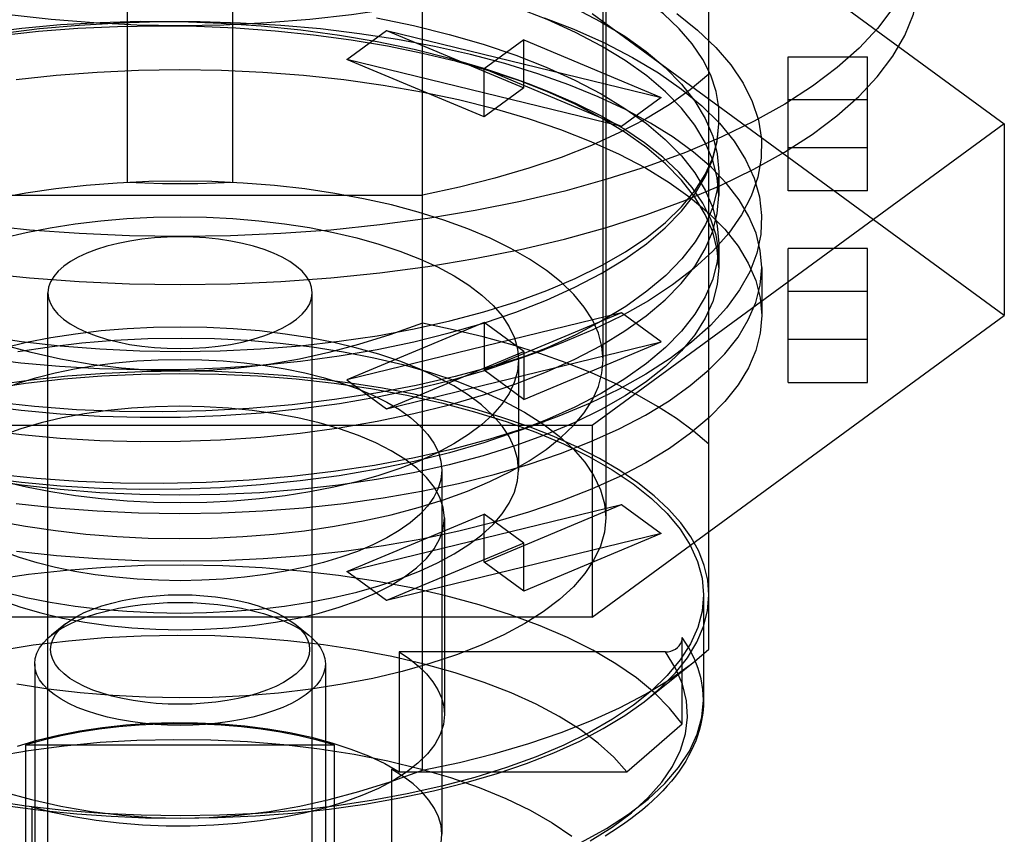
# Model space of a CAD drawing. Header units: inches. Extents: x 0 to 198, y 0 to 128.
# Tile 47 of 102: x 45.618 to 46.351, y 89.631 to 90.237. Entities that reach past the tile are written whole.
import ezdxf

# ---------------------------------------------------------------- set-up
doc = ezdxf.new("R2010")
doc.units = ezdxf.units.IN
doc.header["$LTSCALE"] = 10.872093
doc.header["$MEASUREMENT"] = 0
doc.linetypes.add('HIDDEN', pattern=[0.2, 0.1, -0.1])
doc.layers.get('0').update_dxf_attribs({"linetype": 'CONTINUOUS'})
doc.layers.add('DEFAULT_2', color=8, linetype='HIDDEN')

msp = doc.modelspace()

# ---------------------------------------------------------------- linework, layer by layer
at = {"color": 7, "linetype": 'Continuous'}
for points in [[(46.14034, 90.34909), (46.12739, 90.33655), (46.11229, 90.32449), (46.0951, 90.31293), (46.07586, 90.30191), (46.05471, 90.29152), (46.03178, 90.28184), (46.00721, 90.2729), (45.98116, 90.26478), (45.95375, 90.2575), (45.92516, 90.25112), (45.89552, 90.24565), (45.86499, 90.24114), (45.83375, 90.23759), (45.80196, 90.23505), (45.7698, 90.23351), (45.73746, 90.233), (45.70512, 90.2335), (45.67296, 90.23503), (45.64116, 90.23756), (45.60991, 90.24109)], [(46.28845, 90.30897), (46.28716, 90.29308), (46.28331, 90.27726), (46.27692, 90.26158), (46.26801, 90.24613), (46.25662, 90.23097), (46.24282, 90.21617), (46.22665, 90.20181), (46.20821, 90.18794), (46.18757, 90.17464), (46.16482, 90.16197), (46.14009, 90.14998)], [(46.11315, 90.10292), (46.13976, 90.11415), (46.16451, 90.12612), (46.18727, 90.13879), (46.20794, 90.15208), (46.22639, 90.16591), (46.24257, 90.18025), (46.25643, 90.19507), (46.26789, 90.21027), (46.27685, 90.22577), (46.28329, 90.2415), (46.28715, 90.25732), (46.28845, 90.27329)], [(46.14009, 90.14998), (46.11348, 90.13873), (46.08511, 90.12828), (46.05512, 90.11867), (46.02365, 90.10995), (45.99085, 90.10215), (45.95686, 90.09532), (45.92185, 90.08948), (45.88597, 90.08467), (45.84941, 90.08091), (45.81232, 90.0782), (45.77488, 90.07658), (45.73727, 90.07604), (45.69965, 90.07658), (45.66221, 90.0782), (45.62513, 90.08091), (45.58856, 90.08467), (45.55269, 90.08948), (45.51768, 90.09532), (45.48369, 90.10215), (45.45088, 90.10995), (45.41941, 90.11867), (45.38942, 90.12828), (45.36106, 90.13873)], [(45.33444, 90.1143), (45.36108, 90.10305), (45.38945, 90.09259), (45.41943, 90.08298), (45.45087, 90.07427), (45.48364, 90.06648), (45.51759, 90.05966), (45.55258, 90.05382), (45.58848, 90.049), (45.62508, 90.04523), (45.66219, 90.04253), (45.69965, 90.0409), (45.73727, 90.04036), (45.77489, 90.0409), (45.81231, 90.04252), (45.84938, 90.04522), (45.88593, 90.04899), (45.92178, 90.05379), (45.95674, 90.05962), (45.99067, 90.06643), (46.02341, 90.07421), (46.05484, 90.0829), (46.08479, 90.09249), (46.11315, 90.10292)]]:
    msp.add_lwpolyline(points, dxfattribs=at)
at = {"layer": 'DEFAULT_2', "color": 8, "linetype": 'HIDDEN'}
for p, q in [((45.91768, 89.67873), (45.91768, 90.43968)), ((46.0542, 90.40531), (46.0542, 89.86652)), ((46.04413, 90.38462), (46.35099, 90.16)), ((46.05223, 89.98427), (46.05223, 90.39104)), ((46.13097, 89.76887), (46.13097, 90.34954)), ((45.6979, 90.27819), (45.6979, 90.11625)), ((45.77664, 90.11625), (45.77664, 90.2782)), ((46.35099, 90.01728), (46.04413, 90.2419)), ((45.86136, 90.20794), (45.89089, 90.22956)), ((45.89089, 90.22956), (45.99317, 90.18676)), ((45.89089, 90.22956), (46.09546, 90.17964)), ((45.99317, 90.22244), (45.96364, 90.20083)), ((45.99317, 90.18676), (45.99317, 90.22244)), ((45.99317, 90.22244), (46.09546, 90.17964)), ((46.19002, 90.11009), (46.19002, 90.20992)), ((46.19002, 90.20992), (46.24908, 90.20992)), ((46.24908, 90.11009), (46.24908, 90.20992)), ((45.96364, 90.16515), (45.86136, 90.20794)), ((46.06593, 90.15803), (45.86136, 90.20794)), ((45.96364, 90.16515), (45.96364, 90.20083)), ((46.06593, 90.15803), (45.96364, 90.20083)), ((45.99317, 90.18676), (45.96364, 90.16515)), ((45.99669, 90.18969), (45.98781, 90.19294)), ((46.09546, 90.17964), (46.06593, 90.15803)), ((46.24908, 90.17785), (46.19002, 90.17785)), ((46.35099, 90.16), (46.04413, 89.93538)), ((46.35099, 90.16), (46.35099, 90.01728)), ((46.24908, 90.14216), (46.19002, 90.14216)), ((46.13837, 90.12432), (46.13837, 90.10648)), ((45.55685, 90.10691), (45.91768, 90.10691)), ((46.24908, 90.11009), (46.19002, 90.11009)), ((46.13837, 90.0708), (46.13837, 90.05296)), ((46.19002, 89.96736), (46.19002, 90.06719)), ((46.24908, 90.06719), (46.19002, 90.06719)), ((46.24908, 89.96736), (46.24908, 90.06719)), ((46.17034, 90.05296), (46.17034, 90.01728)), ((45.63884, 89.52755), (45.63884, 90.03423)), ((45.83569, 89.52755), (45.83569, 90.03423)), ((46.24908, 90.03512), (46.19002, 90.03512)), ((46.06593, 90.01925), (45.86136, 89.96934)), ((46.06593, 90.01925), (45.96364, 89.97646)), ((46.09546, 89.99764), (46.06593, 90.01925)), ((45.96364, 90.01214), (45.86136, 89.96934)), ((45.96364, 90.01214), (45.96364, 89.97646)), ((45.99317, 89.99052), (45.96364, 90.01214)), ((46.04413, 89.79266), (46.35099, 90.01728)), ((45.89089, 89.94772), (46.09546, 89.99764)), ((45.99317, 89.95484), (46.09546, 89.99764)), ((46.24908, 89.99944), (46.19002, 89.99944)), ((45.89089, 89.94772), (45.99317, 89.99052)), ((45.98803, 89.98442), (46.00891, 89.99204)), ((45.99317, 89.99052), (45.99317, 89.95484)), ((45.98924, 89.98427), (45.98924, 89.90221)), ((45.99317, 89.95484), (45.96364, 89.97646)), ((45.86136, 89.96934), (45.89089, 89.94772)), ((46.19002, 89.96736), (46.24908, 89.96736)), ((45.98784, 89.93083), (46.0087, 89.93845)), ((46.04413, 89.93538), (45.43041, 89.93538)), ((46.04413, 89.93538), (46.04413, 89.79266)), ((45.93215, 89.90221), (45.93215, 89.63103)), ((45.86136, 89.82661), (46.06593, 89.87653)), ((45.96364, 89.83373), (46.06593, 89.87653)), ((46.06593, 89.87653), (46.09546, 89.85491)), ((45.86136, 89.82661), (45.96364, 89.86941)), ((45.93412, 89.86652), (45.93412, 89.72023)), ((45.96364, 89.83373), (45.96364, 89.86941)), ((45.99317, 89.8478), (45.96364, 89.86941)), ((46.09546, 89.85491), (45.89089, 89.805)), ((46.09546, 89.85491), (45.99317, 89.81212)), ((45.99317, 89.8478), (45.89089, 89.805)), ((45.99317, 89.81212), (45.99317, 89.8478)), ((45.99317, 89.81212), (45.96364, 89.83373)), ((45.89089, 89.805), (45.86136, 89.82661)), ((46.12703, 89.80943), (46.12703, 89.73094)), ((46.04413, 89.79266), (45.43041, 89.79266)), ((45.65194, 89.78761), (45.64149, 89.77923)), ((45.82259, 89.78761), (45.83304, 89.77923)), ((46.11112, 89.7133), (46.11112, 89.77752)), ((46.12037, 89.75977), (46.13097, 89.76887)), ((45.90036, 89.76682), (45.90036, 89.67762)), ((46.09879, 89.76682), (45.90036, 89.76682)), ((45.629, 89.7579), (45.629, 89.41179)), ((45.84553, 89.7579), (45.84553, 89.41179)), ((46.08554, 89.73185), (46.12037, 89.75977)), ((46.09021, 89.69516), (46.11112, 89.7133)), ((45.62247, 89.56556), (45.62247, 89.69758)), ((45.62247, 89.69758), (45.85207, 89.69758)), ((45.85207, 89.69758), (45.85207, 89.56556)), ((46.06987, 89.67762), (46.09021, 89.69516)), ((45.89475, 89.67954), (45.89475, 89.45049)), ((45.90036, 89.67762), (46.06987, 89.67762)), ((45.62703, 89.49046), (45.62703, 89.65131))]:
    msp.add_line(p, q, dxfattribs=at)
for points in [[(46.13837, 90.16), (46.13843, 90.17212), (46.13648, 90.18414), (46.1325, 90.19608), (46.12655, 90.20787), (46.11866, 90.21944), (46.10886, 90.23076), (46.09712, 90.24182), (46.08357, 90.25253), (46.06834, 90.26277), (46.05143, 90.27255), (46.03285, 90.28185), (46.01268, 90.29062), (45.99642, 90.29686)], [(46.13837, 90.10648), (46.13726, 90.11972), (46.13392, 90.13292), (46.12836, 90.14603), (46.12059, 90.15894), (46.11067, 90.17156), (46.09868, 90.18383), (46.08468, 90.19566), (46.06877, 90.207), (46.05106, 90.21779), (46.03161, 90.228), (46.01049, 90.23758), (45.98756, 90.24658)], [(46.03113, 90.24607), (46.05061, 90.23589), (46.06835, 90.22512), (46.08436, 90.21375), (46.09846, 90.20186), (46.11054, 90.18955), (46.12052, 90.17688), (46.12833, 90.16393), (46.13391, 90.15079), (46.13726, 90.13757), (46.13837, 90.12432)], [(45.88362, 90.23883), (45.91111, 90.23313), (45.93764, 90.22657), (45.96304, 90.2192), (45.98717, 90.21104), (46.00991, 90.20215), (46.03112, 90.19256), (46.0507, 90.18231), (46.06853, 90.17148), (46.08448, 90.16014), (46.0985, 90.14831), (46.11053, 90.13604), (46.12048, 90.12341), (46.12828, 90.11049), (46.13388, 90.09736), (46.13725, 90.08411), (46.13837, 90.0708)], [(46.00841, 90.23898), (46.03051, 90.23039), (46.05322, 90.22026), (46.07422, 90.20942), (46.0934, 90.19793), (46.11065, 90.18587), (46.12586, 90.17331), (46.13893, 90.16034), (46.14978, 90.14704), (46.15835, 90.13346), (46.16463, 90.11963), (46.1686, 90.10565), (46.17025, 90.09162), (46.1696, 90.07761), (46.16665, 90.06367), (46.16139, 90.04986), (46.15385, 90.03626), (46.14407, 90.02293), (46.13213, 90.00993), (46.11811, 89.99732), (46.10207, 89.98517), (46.08407, 89.97355), (46.06419, 89.96252), (46.04253, 89.95212), (46.0192, 89.94241), (46.0087, 89.93845)], [(46.10719, 90.24199), (46.12265, 90.22967), (46.13606, 90.21691), (46.14737, 90.20376), (46.15649, 90.19026), (46.16335, 90.17651), (46.16787, 90.1626), (46.17007, 90.14855), (46.16994, 90.13437), (46.16745, 90.12018), (46.16257, 90.10606), (46.15533, 90.09212), (46.14574, 90.07847), (46.13389, 90.06519), (46.11992, 90.05235), (46.10391, 90.04002), (46.08595, 90.02823), (46.06611, 90.01704), (46.04447, 90.0065), (46.02112, 89.99666), (46.00892, 89.99204)], [(45.98781, 90.19297), (45.96342, 90.20124), (45.93802, 90.20863), (45.91146, 90.21521), (45.88398, 90.22092), (45.85584, 90.22572), (45.82705, 90.22963), (45.7976, 90.23264), (45.76772, 90.23472), (45.7376, 90.23585), (45.70749, 90.23602), (45.6777, 90.23524), (45.64831, 90.23354), (45.61944, 90.23091), (45.59119, 90.22739), (45.56361, 90.22296), (45.53698, 90.21766), (45.51154, 90.21156), (45.48737, 90.20466), (45.46368, 90.19669)], [(45.99671, 90.1897), (45.99027, 90.19201), (45.96725, 90.19953), (45.94308, 90.20633), (45.91785, 90.2124), (45.89169, 90.21772), (45.86463, 90.22227), (45.83662, 90.22604), (45.80795, 90.229), (45.77888, 90.2311), (45.74953, 90.23234), (45.72009, 90.23272), (45.69061, 90.23223), (45.66108, 90.23086), (45.63183, 90.22864), (45.60316, 90.22558), (45.57505, 90.2217), (45.54758, 90.21699), (45.52073, 90.21146)], [(46.17034, 90.05296), (46.16927, 90.06577), (46.16611, 90.07846), (46.16085, 90.09105), (46.15353, 90.10345), (46.14418, 90.1156), (46.13286, 90.12744), (46.11962, 90.13891), (46.10451, 90.14996), (46.08757, 90.16057), (46.06891, 90.17066), (46.04862, 90.18017), (46.02682, 90.18906), (46.00361, 90.19728), (45.97912, 90.20478), (45.95346, 90.21155), (45.92676, 90.21753), (45.89915, 90.22271), (45.87076, 90.22707), (45.84172, 90.23058), (45.81218, 90.23323), (45.78227, 90.23499), (45.75216, 90.23588), (45.72204, 90.23587), (45.692, 90.23498), (45.66213, 90.23321), (45.63261, 90.23056), (45.60357, 90.22704)], [(45.6151, 90.19287), (45.64505, 90.1961), (45.67548, 90.19843), (45.70623, 90.19983), (45.73713, 90.2003), (45.76803, 90.19984), (45.79877, 90.19845), (45.82919, 90.19613), (45.85914, 90.19291), (45.88845, 90.18879), (45.91699, 90.1838), (45.94461, 90.17796), (45.97117, 90.17131), (45.99654, 90.16388), (46.02059, 90.1557), (46.04321, 90.14681), (46.06428, 90.13727), (46.08369, 90.12711), (46.10134, 90.11639), (46.11711, 90.10519), (46.13097, 90.09352), (46.14286, 90.08143), (46.15269, 90.06899), (46.16038, 90.05629), (46.16591, 90.04339), (46.16922, 90.0304), (46.17034, 90.01728)], [(46.13097, 90.19705), (46.11711, 90.18538), (46.10141, 90.17422), (46.08382, 90.16354), (46.06449, 90.1534), (46.04349, 90.14388), (46.02095, 90.135), (45.99697, 90.12683), (45.97168, 90.1194), (45.94527, 90.11276), (45.91768, 90.10691)], [(46.13837, 90.05296), (46.13725, 90.06622), (46.13391, 90.07944), (46.12834, 90.09254), (46.12057, 90.10544), (46.11067, 90.11804), (46.09869, 90.1303), (46.08471, 90.14212), (46.06879, 90.15347), (46.05101, 90.1643), (46.03146, 90.17455), (46.01027, 90.18415), (45.98781, 90.19297)], [(46.13837, 90.05296), (46.13845, 90.065), (46.1365, 90.077), (46.1325, 90.089), (46.1265, 90.10089), (46.11854, 90.11254), (46.10862, 90.12395), (46.09669, 90.13512), (46.08296, 90.14592), (46.06757, 90.1562), (46.05056, 90.16596), (46.03202, 90.17519), (46.01194, 90.18387), (45.99671, 90.1897)], [(45.5903, 89.9857), (45.61855, 89.98215), (45.64753, 89.97949), (45.67717, 89.97774), (45.70719, 89.97695), (45.73728, 89.97711), (45.76734, 89.97823), (45.7973, 89.9803), (45.82688, 89.98331), (45.85581, 89.98724), (45.88401, 89.99205), (45.91133, 89.99773), (45.93771, 90.00425), (45.96312, 90.01163), (45.9873, 90.01981), (46.01007, 90.02873), (46.03128, 90.03833), (46.05076, 90.04852), (46.0685, 90.0593), (46.08444, 90.07064), (46.09849, 90.08249), (46.1106, 90.09484), (46.12058, 90.10754), (46.12836, 90.12047), (46.13392, 90.13356), (46.13726, 90.14677), (46.13837, 90.16)], [(45.59077, 90.0022), (45.61909, 89.99802), (45.64806, 89.99474), (45.67753, 89.99238), (45.70731, 89.99096), (45.73725, 89.99049), (45.76721, 89.99096), (45.79708, 89.99239), (45.82664, 89.99475), (45.85567, 89.99805), (45.88404, 90.00225), (45.91156, 90.00733), (45.93809, 90.01327), (45.96348, 90.02003), (45.9876, 90.02756), (46.01031, 90.03583), (46.0315, 90.0448), (46.05104, 90.05442), (46.06883, 90.06461), (46.08472, 90.07532), (46.09868, 90.08648), (46.11064, 90.09807), (46.12053, 90.11002), (46.12829, 90.12225), (46.13388, 90.1347), (46.13723, 90.14728), (46.13837, 90.16)], [(46.13837, 90.12432), (46.13726, 90.11109), (46.13394, 90.09793), (46.12842, 90.0849), (46.12071, 90.07205), (46.11083, 90.05942), (46.09885, 90.04714), (46.08492, 90.03533), (46.06908, 90.024), (46.05139, 90.0132), (46.03192, 90.00296), (46.01068, 89.9933), (45.98803, 89.98439)], [(46.05223, 89.98427), (46.05134, 89.99426), (46.0487, 90.00413), (46.04431, 90.01392), (46.03821, 90.02354), (46.03041, 90.03294), (46.02099, 90.04207), (46.01001, 90.05084), (45.99751, 90.05925), (45.98352, 90.06726), (45.96814, 90.07481), (45.95146, 90.08186), (45.9336, 90.08836), (45.91465, 90.09426), (45.89472, 90.09955), (45.87392, 90.1042), (45.85237, 90.10817), (45.83017, 90.11146), (45.80745, 90.11404), (45.78432, 90.11589), (45.76094, 90.11701), (45.73741, 90.11738), (45.71389, 90.11701), (45.6905, 90.1159), (45.66737, 90.11406), (45.64464, 90.11149), (45.62243, 90.10822), (45.60086, 90.10425)], [(45.77664, 90.11625), (45.76354, 90.11567), (45.75042, 90.11532), (45.73727, 90.11521), (45.72411, 90.11532), (45.71099, 90.11567), (45.6979, 90.11625)], [(45.59087, 89.9321), (45.61914, 89.92856), (45.64808, 89.92592), (45.67761, 89.9242), (45.70748, 89.92342), (45.73744, 89.92359), (45.76739, 89.92471), (45.79726, 89.92677), (45.82678, 89.92978), (45.85571, 89.9337), (45.88397, 89.93852), (45.91143, 89.94423), (45.93792, 89.95079), (45.96325, 89.95815), (45.98733, 89.9663), (46.01009, 89.97521), (46.0313, 89.98482), (46.0508, 89.99502), (46.06853, 90.0058), (46.08439, 90.01708), (46.09838, 90.02886), (46.11046, 90.04116), (46.12046, 90.05385), (46.12829, 90.0668), (46.13389, 90.07995), (46.13725, 90.0932), (46.13837, 90.10648)], [(45.4853, 89.98427), (45.48612, 89.99286), (45.48848, 90.00114), (45.49237, 90.00931), (45.49775, 90.01733), (45.5046, 90.02515), (45.51288, 90.03271), (45.52253, 90.03998), (45.53351, 90.04692), (45.54576, 90.05347), (45.55918, 90.05961), (45.57374, 90.06528), (45.58927, 90.07045), (45.60558, 90.07506), (45.62268, 90.07911), (45.6406, 90.08261), (45.65915, 90.08551), (45.67822, 90.08779), (45.69768, 90.08944), (45.71734, 90.09042), (45.73727, 90.09076)], [(45.73727, 90.09076), (45.75704, 90.09043), (45.7766, 90.08945), (45.79601, 90.08782), (45.81506, 90.08556), (45.83363, 90.08266), (45.85159, 90.07917), (45.86877, 90.07511), (45.88517, 90.07048), (45.90079, 90.06528), (45.91545, 90.05957), (45.92896, 90.05338), (45.94128, 90.04677), (45.95231, 90.03977), (45.96199, 90.03244), (45.97026, 90.02481), (45.97709, 90.01694), (45.98241, 90.00888), (45.98623, 90.00067), (45.9885, 89.99237), (45.98924, 89.98427)], [(45.83569, 90.03423), (45.83521, 90.03832), (45.8338, 90.04234), (45.83145, 90.04631), (45.82819, 90.05016), (45.82405, 90.05385), (45.81908, 90.05735), (45.81336, 90.06061), (45.80691, 90.06362), (45.79975, 90.06636), (45.79198, 90.06881), (45.78367, 90.07091), (45.77492, 90.07266), (45.76582, 90.07403), (45.75645, 90.07503), (45.74691, 90.07562), (45.73729, 90.07582), (45.72768, 90.07562), (45.71816, 90.07503), (45.70882, 90.07405), (45.69975, 90.07268), (45.69103, 90.07095), (45.68275, 90.06886), (45.67499, 90.06643), (45.66782, 90.0637), (45.66135, 90.0607), (45.6556, 90.05744), (45.6506, 90.05394), (45.64642, 90.05023), (45.64313, 90.04637), (45.64075, 90.04238), (45.63933, 90.03834), (45.63884, 90.03423)], [(46.13837, 90.0708), (46.13725, 90.0575), (46.13389, 90.04427), (46.12831, 90.03117), (46.12054, 90.01828), (46.11062, 90.00566), (46.0986, 89.99338), (46.08453, 89.98151), (46.06853, 89.97012), (46.05075, 89.95932), (46.03126, 89.94911), (46.01011, 89.93954), (45.98784, 89.9308)], [(46.13837, 90.05296), (46.13723, 90.04025), (46.13388, 90.02768), (46.1283, 90.01522), (46.12053, 90.00298), (46.11062, 89.99102), (46.09864, 89.9794), (46.08464, 89.96821), (46.06869, 89.95748), (46.05083, 89.94726), (46.03121, 89.93762), (46.00994, 89.92865), (45.98716, 89.92036), (45.96297, 89.91283), (45.93754, 89.90609), (45.911, 89.90018), (45.8835, 89.89512), (45.85519, 89.89094), (45.82623, 89.88767), (45.79675, 89.88532), (45.76696, 89.88391), (45.73708, 89.88345), (45.70722, 89.88392), (45.67749, 89.88534), (45.64806, 89.88769), (45.61912, 89.89097), (45.59081, 89.89515)], [(45.6151, 89.87737), (45.64505, 89.87414), (45.67548, 89.87181), (45.70623, 89.87041), (45.73713, 89.86994), (45.76803, 89.8704), (45.79877, 89.87179), (45.82919, 89.87411), (45.85914, 89.87733), (45.88845, 89.88145), (45.91699, 89.88644), (45.94461, 89.89228), (45.97117, 89.89893), (45.99654, 89.90636), (46.02059, 89.91454), (46.04321, 89.92342), (46.06428, 89.93297), (46.08369, 89.94313), (46.10134, 89.95385), (46.11711, 89.96505), (46.13097, 89.97672), (46.14286, 89.98881), (46.15269, 90.00124), (46.16038, 90.01395), (46.16591, 90.02685), (46.16922, 90.03984), (46.17034, 90.05296)], [(45.63884, 90.03423), (45.63932, 90.03013), (45.64073, 90.02611), (45.64309, 90.02215), (45.64634, 90.0183), (45.65049, 90.01461), (45.65545, 90.0111), (45.66117, 90.00784), (45.66762, 90.00483), (45.67479, 90.00209), (45.68256, 89.99965), (45.69086, 89.99755), (45.69961, 89.9958), (45.70872, 89.99442), (45.71808, 89.99343), (45.72762, 89.99283), (45.73724, 89.99263), (45.74685, 89.99283), (45.75637, 89.99342), (45.76571, 89.99441), (45.77478, 89.99577), (45.7835, 89.99751), (45.79178, 89.99959), (45.79955, 90.00202), (45.80671, 90.00475), (45.81318, 90.00775), (45.81894, 90.01101), (45.82394, 90.01452), (45.82812, 90.01822), (45.8314, 90.02209), (45.83378, 90.02607), (45.83521, 90.03011), (45.83569, 90.03423)], [(45.73727, 89.97582), (45.7157, 89.97633), (45.69366, 89.978), (45.67094, 89.98088), (45.64817, 89.98484), (45.62632, 89.98968), (45.60423, 89.99564), (45.58097, 90.00294), (45.55685, 90.0115)], [(46.17034, 90.01728), (46.16923, 90.00419), (46.16593, 89.99123), (46.16043, 89.97836), (46.15278, 89.96569), (46.14299, 89.95328), (46.13116, 89.94121), (46.11735, 89.92955), (46.10162, 89.91835), (46.08399, 89.90762), (46.06459, 89.89744), (46.04351, 89.88787), (46.02087, 89.87896), (45.99681, 89.87077), (45.97143, 89.86332), (45.94488, 89.85666), (45.91727, 89.85081), (45.88874, 89.84582), (45.85943, 89.84169), (45.82948, 89.83845), (45.79905, 89.83613), (45.76831, 89.83473), (45.7374, 89.83426), (45.7065, 89.83472), (45.67576, 89.83611), (45.64534, 89.83843), (45.61539, 89.84165)], [(45.91768, 90.0115), (45.89344, 90.0029), (45.87009, 89.99558), (45.84797, 89.98962), (45.82611, 89.98479), (45.80336, 89.98085), (45.78067, 89.97798), (45.75872, 89.97632), (45.73727, 89.97582)], [(46.04349, 89.97453), (46.02481, 89.98197), (46.00512, 89.98893), (45.98449, 89.99539), (45.96299, 90.00131), (45.94069, 90.00669), (45.91768, 90.0115)], [(45.73727, 90.00869), (45.71749, 90.00836), (45.69793, 90.00739), (45.67853, 90.00576), (45.65947, 90.00349), (45.6409, 90.00059), (45.62294, 89.9971), (45.60576, 89.99304), (45.58936, 89.98842), (45.57374, 89.98321), (45.55909, 89.9775), (45.54557, 89.97131), (45.53325, 89.9647), (45.52223, 89.9577), (45.51255, 89.95037), (45.50427, 89.94274), (45.49745, 89.93487), (45.49212, 89.92681), (45.4883, 89.9186), (45.48603, 89.9103), (45.4853, 89.90221)], [(45.98924, 89.90221), (45.98841, 89.91079), (45.98605, 89.91907), (45.98217, 89.92725), (45.97678, 89.93527), (45.96993, 89.94308), (45.96166, 89.95065), (45.952, 89.95792), (45.94102, 89.96485), (45.92878, 89.9714), (45.91535, 89.97754), (45.90079, 89.98321), (45.88527, 89.98839), (45.86896, 89.99299), (45.85185, 89.99705), (45.83394, 90.00054), (45.81539, 90.00345), (45.79631, 90.00573), (45.77685, 90.00737), (45.75719, 90.00836), (45.73727, 90.00869)], [(45.61656, 89.99037), (45.63998, 89.994), (45.66398, 89.99683), (45.68841, 89.99886), (45.71312, 90.00007), (45.73795, 90.00046), (45.76277, 90.00003), (45.78742, 89.99878), (45.81176, 89.99671), (45.83563, 89.99385), (45.85889, 89.99021), (45.88141, 89.98581), (45.90306, 89.98068), (45.9237, 89.97484), (45.94321, 89.96833), (45.96147, 89.96119), (45.97836, 89.95346), (45.99374, 89.94521), (46.00745, 89.93654), (46.01952, 89.92744), (46.02993, 89.91792), (46.03858, 89.90805), (46.04537, 89.89791), (46.05026, 89.88757), (46.0532, 89.87712), (46.0542, 89.86652)], [(46.00892, 89.99204), (45.99624, 89.98758), (45.96989, 89.97927), (45.94207, 89.97174), (45.91304, 89.96508), (45.88301, 89.95936), (45.85214, 89.95461), (45.82064, 89.95085), (45.78869, 89.9481), (45.7565, 89.94635), (45.72424, 89.9456), (45.6921, 89.94587), (45.66023, 89.94716), (45.62881, 89.94945), (45.598, 89.95272), (45.56795, 89.95694), (45.53883, 89.96207), (45.5108, 89.9681), (45.48402, 89.975), (45.45864, 89.98273), (45.44309, 89.98812)], [(45.98803, 89.98439), (45.96358, 89.9761), (45.9381, 89.96868), (45.91166, 89.96212), (45.8843, 89.95643), (45.85606, 89.9516), (45.8271, 89.94766), (45.79752, 89.94464), (45.76756, 89.94256), (45.73751, 89.94143), (45.70746, 89.94126), (45.67749, 89.94205), (45.6479, 89.94378), (45.619, 89.94642), (45.59084, 89.94995), (45.56355, 89.95434), (45.53719, 89.95958), (45.51174, 89.96568), (45.4875, 89.97258), (45.46394, 89.98049)], [(45.73727, 89.87779), (45.71749, 89.87812), (45.69793, 89.87909), (45.67853, 89.88072), (45.65947, 89.88299), (45.6409, 89.88589), (45.62294, 89.88938), (45.60576, 89.89344), (45.58936, 89.89806), (45.57374, 89.90327), (45.55909, 89.90898), (45.54557, 89.91517), (45.53325, 89.92178), (45.52223, 89.92878), (45.51255, 89.93611), (45.50427, 89.94374), (45.49745, 89.95161), (45.49212, 89.95967), (45.4883, 89.96788), (45.48603, 89.97618), (45.4853, 89.98427)], [(45.54239, 89.90221), (45.54307, 89.90912), (45.54508, 89.91585), (45.54839, 89.92249), (45.55298, 89.92899), (45.55882, 89.93531), (45.56587, 89.9414), (45.57409, 89.94724), (45.58344, 89.95277), (45.59384, 89.95796), (45.60523, 89.96278), (45.6175, 89.96718), (45.63051, 89.97111), (45.64425, 89.97458), (45.6587, 89.97757), (45.67372, 89.98007), (45.68921, 89.98202), (45.70504, 89.98343), (45.72104, 89.98428), (45.73727, 89.98457)], [(45.60061, 89.86435), (45.62216, 89.86037), (45.64437, 89.85709), (45.66709, 89.85451), (45.69021, 89.85266), (45.7136, 89.85154), (45.73712, 89.85117), (45.76064, 89.85153), (45.78403, 89.85264), (45.80716, 89.85448), (45.82989, 89.85705), (45.85211, 89.86033), (45.87367, 89.8643), (45.89448, 89.86893), (45.91442, 89.87422), (45.93336, 89.88011), (45.95122, 89.88659), (45.96788, 89.89362), (45.98326, 89.90115), (45.99728, 89.90915), (46.00981, 89.91756), (46.02084, 89.92634), (46.0303, 89.93548), (46.03814, 89.94491), (46.04427, 89.95456), (46.04869, 89.96438), (46.05133, 89.97427), (46.05223, 89.98427)], [(45.73727, 89.98457), (45.75338, 89.98428), (45.7693, 89.98345), (45.78508, 89.98205), (45.80054, 89.98011), (45.81556, 89.97763), (45.83004, 89.97464), (45.84382, 89.97117), (45.85688, 89.96723), (45.86922, 89.96281), (45.88068, 89.95797), (45.89114, 89.95274), (45.90054, 89.94717), (45.9088, 89.94129), (45.91588, 89.93515), (45.92171, 89.92879), (45.92628, 89.92226), (45.92955, 89.9156), (45.93151, 89.90885), (45.93215, 89.9022)], [(45.98924, 89.98427), (45.98841, 89.97569), (45.98605, 89.96741), (45.98217, 89.95923), (45.97678, 89.95121), (45.96993, 89.9434), (45.96166, 89.93583), (45.952, 89.92856), (45.94102, 89.92163), (45.92878, 89.91508), (45.91535, 89.90894), (45.90079, 89.90326), (45.88527, 89.89809), (45.86896, 89.89349), (45.85185, 89.88943), (45.83394, 89.88594), (45.81539, 89.88303), (45.79631, 89.88075), (45.77685, 89.87911), (45.75719, 89.87812), (45.73727, 89.87779)], [(45.73727, 89.97582), (45.70907, 89.97539), (45.68117, 89.97412), (45.6535, 89.97201), (45.62626, 89.96907), (45.59959, 89.96531), (45.57364, 89.96077), (45.54852, 89.95545), (45.52436, 89.94939), (45.5013, 89.94262), (45.47943, 89.93517), (45.45888, 89.92709), (45.43974, 89.9184), (45.42212, 89.90916), (45.4061, 89.89941), (45.39176, 89.8892), (45.37918, 89.87859), (45.36843, 89.86762), (45.35954, 89.85635), (45.35259, 89.84484), (45.34758, 89.83314), (45.34458, 89.82135), (45.34357, 89.80943)], [(45.59476, 89.96275), (45.62223, 89.96682), (45.65036, 89.97001), (45.67898, 89.9723), (45.70793, 89.97369), (45.73706, 89.97415), (45.76618, 89.9737), (45.79514, 89.97233), (45.82377, 89.97005), (45.8519, 89.96687), (45.8794, 89.96281), (45.90609, 89.9579), (45.93184, 89.95216), (45.95649, 89.94563), (45.97994, 89.93833), (46.00203, 89.93032), (46.02265, 89.92163), (46.04168, 89.9123), (46.05901, 89.90241), (46.07453, 89.892), (46.08818, 89.88113), (46.09989, 89.86981), (46.1096, 89.85815), (46.11719, 89.8462), (46.12265, 89.83405), (46.12593, 89.82181), (46.12703, 89.80943)], [(46.01566, 89.92709), (45.99681, 89.93454), (45.97694, 89.94144), (45.95599, 89.94778), (45.93412, 89.95353), (45.9114, 89.95866), (45.88793, 89.96315), (45.86382, 89.96699), (45.83916, 89.97015), (45.81407, 89.97262), (45.78865, 89.9744), (45.76307, 89.97546), (45.73727, 89.97582)], [(46.13097, 89.92136), (46.11959, 89.93109), (46.10686, 89.94051), (46.09284, 89.9496), (46.07757, 89.95832), (46.0611, 89.96664), (46.04349, 89.97453)], [(45.93412, 89.86652), (45.93327, 89.87422), (45.93077, 89.8818), (45.9266, 89.88928), (45.92083, 89.89658), (45.91348, 89.9036), (45.90465, 89.91031), (45.89444, 89.91661), (45.88289, 89.9225), (45.86999, 89.92796), (45.85593, 89.9329), (45.84086, 89.93726), (45.82492, 89.94102), (45.80823, 89.94412), (45.79095, 89.94656), (45.77323, 89.94831), (45.75523, 89.94937), (45.73709, 89.94972), (45.71896, 89.94936), (45.701, 89.94829), (45.68335, 89.94654), (45.66616, 89.9441), (45.64956, 89.941), (45.63371, 89.93727), (45.61872, 89.93294), (45.60472, 89.92802)], [(46.0087, 89.93845), (45.99433, 89.93341), (45.968, 89.92519), (45.94041, 89.91779), (45.91177, 89.91129), (45.88214, 89.9057), (45.85159, 89.90103), (45.82037, 89.89731), (45.78867, 89.89457), (45.75672, 89.89282), (45.72474, 89.89207), (45.69291, 89.89233), (45.66143, 89.89358), (45.63041, 89.8958), (45.59998, 89.89896), (45.57028, 89.90304), (45.54143, 89.90803), (45.51361, 89.91391), (45.48699, 89.92066), (45.46164, 89.92824), (45.44287, 89.9347)], [(45.98784, 89.9308), (45.96334, 89.9225), (45.93797, 89.91512), (45.91147, 89.90856), (45.88397, 89.90284), (45.85564, 89.89801), (45.82663, 89.89408), (45.79709, 89.89108), (45.76724, 89.88902), (45.7373, 89.88791), (45.70738, 89.88774), (45.6776, 89.88852), (45.64814, 89.89024), (45.61916, 89.89288), (45.59082, 89.89643), (45.56329, 89.90086), (45.53672, 89.90616)], [(46.13097, 89.80943), (46.13012, 89.82034), (46.1276, 89.83115), (46.1234, 89.84189), (46.11755, 89.8525), (46.11007, 89.86292), (46.101, 89.87311), (46.09036, 89.88302), (46.07822, 89.89263), (46.06461, 89.90187), (46.04961, 89.91072), (46.0333, 89.91912), (46.01566, 89.92709)], [(45.4853, 89.90221), (45.48612, 89.89362), (45.48848, 89.88534), (45.49237, 89.87717), (45.49775, 89.86915), (45.5046, 89.86133), (45.51288, 89.85377), (45.52253, 89.8465), (45.53351, 89.83956), (45.54576, 89.83301), (45.55918, 89.82687), (45.57374, 89.8212), (45.58927, 89.81603), (45.60558, 89.81142), (45.62268, 89.80737), (45.6406, 89.80387), (45.65915, 89.80097), (45.67822, 89.79869), (45.69768, 89.79704), (45.71734, 89.79606), (45.73727, 89.79572)], [(45.73727, 89.81985), (45.72115, 89.82013), (45.70523, 89.82097), (45.68946, 89.82236), (45.674, 89.82431), (45.65897, 89.82679), (45.6445, 89.82978), (45.63072, 89.83324), (45.61765, 89.83718), (45.60532, 89.8416), (45.59385, 89.84644), (45.58339, 89.85167), (45.57399, 89.85724), (45.56573, 89.86312), (45.55866, 89.86926), (45.55282, 89.87562), (45.54825, 89.88215), (45.54498, 89.88881), (45.54302, 89.89556), (45.54239, 89.90221)], [(45.73727, 89.79572), (45.75704, 89.79605), (45.7766, 89.79703), (45.79601, 89.79866), (45.81506, 89.80092), (45.83363, 89.80382), (45.85159, 89.80731), (45.86877, 89.81137), (45.88517, 89.816), (45.90079, 89.8212), (45.91545, 89.82691), (45.92896, 89.8331), (45.94128, 89.83971), (45.95231, 89.84671), (45.96199, 89.85404), (45.97026, 89.86167), (45.97709, 89.86954), (45.98241, 89.8776), (45.98623, 89.88581), (45.9885, 89.89411), (45.98924, 89.90221)], [(45.93215, 89.9022), (45.93146, 89.89529), (45.92945, 89.88856), (45.92615, 89.88192), (45.92155, 89.87542), (45.91572, 89.86911), (45.90866, 89.86301), (45.90044, 89.85718), (45.89109, 89.85164), (45.8807, 89.84645), (45.8693, 89.84163), (45.85703, 89.83723), (45.84402, 89.8333), (45.83029, 89.82983), (45.81584, 89.82684), (45.80081, 89.82435), (45.78532, 89.82239), (45.76949, 89.82098), (45.75349, 89.82013), (45.73727, 89.81985)], [(45.60454, 89.80509), (45.6186, 89.80015), (45.63367, 89.79579), (45.64962, 89.79203), (45.66631, 89.78893), (45.68358, 89.78649), (45.7013, 89.78473), (45.7193, 89.78368), (45.73744, 89.78333), (45.75557, 89.78369), (45.77353, 89.78476), (45.79119, 89.78651), (45.80838, 89.78895), (45.82497, 89.79205), (45.84083, 89.79578), (45.85582, 89.80011), (45.86982, 89.80503), (45.88268, 89.81045), (45.89423, 89.81632), (45.90445, 89.82261), (45.91331, 89.82931), (45.9207, 89.83634), (45.92652, 89.84365), (45.93073, 89.85116), (45.93326, 89.85878), (45.93412, 89.86652)], [(46.0542, 89.86652), (46.05322, 89.85601), (46.05031, 89.84562), (46.04546, 89.8353), (46.03872, 89.82518), (46.0301, 89.8153), (46.0197, 89.80575), (46.00762, 89.79662), (45.99386, 89.78791), (45.9784, 89.77961), (45.96141, 89.77183), (45.943, 89.76465), (45.92333, 89.7581), (45.9025, 89.75223), (45.88068, 89.74708), (45.85798, 89.74268), (45.83456, 89.73905), (45.81056, 89.73622), (45.78613, 89.73419), (45.76142, 89.73298), (45.73658, 89.73259), (45.71176, 89.73302), (45.68711, 89.73427), (45.66278, 89.73634), (45.63891, 89.7392), (45.61564, 89.74284)], [(46.11112, 89.7133), (46.10179, 89.72502), (46.0904, 89.73642), (46.07703, 89.74743), (46.06173, 89.75798), (46.04461, 89.76801), (46.02575, 89.77747), (46.00526, 89.78631), (45.98327, 89.79448), (45.95988, 89.80192), (45.93524, 89.8086), (45.90948, 89.81448), (45.88275, 89.81953), (45.8552, 89.82371), (45.82698, 89.82701), (45.79826, 89.8294), (45.7692, 89.83088), (45.73995, 89.83143), (45.71069, 89.83105), (45.68158, 89.82974), (45.65278, 89.82751), (45.62446, 89.82438), (45.59678, 89.82036)], [(46.12703, 89.80943), (46.12593, 89.79709), (46.12267, 89.78487), (46.11724, 89.77276), (46.10969, 89.76085), (46.10004, 89.74921), (46.08838, 89.73792), (46.07479, 89.72706), (46.05933, 89.71666), (46.04202, 89.70675), (46.023, 89.6974), (46.00238, 89.68869), (45.98028, 89.68065), (45.95683, 89.67334), (45.93218, 89.66679), (45.90645, 89.66104), (45.87978, 89.65612), (45.8523, 89.65205), (45.82418, 89.64886), (45.79555, 89.64657), (45.7666, 89.64518), (45.73748, 89.64472), (45.70835, 89.64517), (45.6794, 89.64654), (45.65077, 89.64882), (45.62263, 89.652), (45.59514, 89.65606)], [(45.65194, 89.78761), (45.65523, 89.79004), (45.66025, 89.79315), (45.66595, 89.79604), (45.67223, 89.79871), (45.67903, 89.8011), (45.68633, 89.80322), (45.69411, 89.80506), (45.70228, 89.80659), (45.71076, 89.80779), (45.71947, 89.80867), (45.72829, 89.80919), (45.73727, 89.80937)], [(45.73727, 89.80937), (45.74619, 89.80919), (45.75497, 89.80867), (45.76365, 89.80781), (45.7721, 89.80661), (45.78025, 89.80509), (45.78803, 89.80326), (45.79534, 89.80115), (45.80217, 89.79876), (45.80848, 89.79609), (45.81421, 89.79318), (45.81926, 89.79007), (45.8226, 89.78761)], [(46.08554, 89.73185), (46.09535, 89.74028), (46.10611, 89.75125), (46.11499, 89.76252), (46.12195, 89.77403), (46.12695, 89.78573), (46.12995, 89.79752), (46.13097, 89.80943)], [(45.64149, 89.77923), (45.6435, 89.78077), (45.64858, 89.78414), (45.65433, 89.78731), (45.66071, 89.79025), (45.66767, 89.79295), (45.67517, 89.79538), (45.68313, 89.79752), (45.69151, 89.79937), (45.70024, 89.80089), (45.70925, 89.80209), (45.71847, 89.80296), (45.72783, 89.80348), (45.73727, 89.80365)], [(45.73727, 89.80365), (45.7467, 89.80348), (45.75607, 89.80296), (45.76529, 89.80209), (45.7743, 89.80089), (45.78302, 89.79937), (45.7914, 89.79752), (45.79937, 89.79538), (45.80686, 89.79295), (45.81382, 89.79025), (45.8202, 89.78731), (45.82595, 89.78414), (45.83103, 89.78077), (45.83304, 89.77923)], [(45.73727, 89.72784), (45.72834, 89.72801), (45.71956, 89.72853), (45.71089, 89.72939), (45.70243, 89.73059), (45.69428, 89.73211), (45.6865, 89.73394), (45.67919, 89.73605), (45.67237, 89.73844), (45.66605, 89.74111), (45.66032, 89.74402), (45.65527, 89.74714), (45.65091, 89.75044), (45.64731, 89.75389), (45.64448, 89.75747), (45.64244, 89.76114), (45.64122, 89.76487), (45.64081, 89.76863), (45.64123, 89.77238), (45.64246, 89.7761), (45.64449, 89.77976), (45.64732, 89.78332), (45.6509, 89.78676), (45.65194, 89.78761)], [(45.8226, 89.78761), (45.82362, 89.78676), (45.82722, 89.78331), (45.83006, 89.77973), (45.83209, 89.77606), (45.83332, 89.77233), (45.83372, 89.76858), (45.83331, 89.76482), (45.83207, 89.7611), (45.83004, 89.75744), (45.82721, 89.75388), (45.82363, 89.75045), (45.8193, 89.74716), (45.81428, 89.74406), (45.80859, 89.74116), (45.8023, 89.7385), (45.7955, 89.7361), (45.7882, 89.73398), (45.78042, 89.73215), (45.77226, 89.73061), (45.76378, 89.72941), (45.75507, 89.72854), (45.74624, 89.72801), (45.73727, 89.72784)], [(46.06987, 89.67762), (46.06019, 89.6885), (46.0486, 89.69897), (46.03504, 89.70907), (46.01964, 89.7187), (46.00251, 89.72779), (45.98377, 89.73627), (45.96359, 89.74408), (45.94202, 89.7512), (45.91904, 89.75762), (45.89491, 89.76328), (45.86982, 89.7681), (45.84393, 89.77208), (45.8174, 89.77518), (45.79041, 89.7774), (45.76311, 89.7787), (45.73569, 89.77911), (45.7083, 89.7786), (45.68111, 89.7772), (45.65427, 89.77489), (45.62795, 89.77172), (45.60231, 89.76768)], [(45.629, 89.7579), (45.62941, 89.76188), (45.63064, 89.76584), (45.63269, 89.76974), (45.63553, 89.77355), (45.63914, 89.77723), (45.64149, 89.77923)], [(45.83304, 89.77923), (45.83539, 89.77723), (45.83901, 89.77355), (45.84185, 89.76974), (45.84389, 89.76584), (45.84512, 89.76188), (45.84553, 89.7579)], [(46.09879, 89.76682), (46.10078, 89.76696), (46.10268, 89.76737), (46.1045, 89.76804), (46.10617, 89.76895), (46.10762, 89.77006), (46.10886, 89.77135), (46.10985, 89.77282), (46.11057, 89.77438), (46.11099, 89.77593), (46.11112, 89.77752)], [(46.12703, 89.73094), (46.12659, 89.7388), (46.12525, 89.74666), (46.12303, 89.75447), (46.11993, 89.76223), (46.11596, 89.76992), (46.11112, 89.77752)], [(45.90036, 89.76682), (45.90811, 89.76156), (45.91488, 89.7561), (45.92069, 89.75043), (45.92549, 89.74459), (45.92925, 89.73862), (45.93195, 89.73255), (45.93357, 89.72642), (45.93412, 89.72023)], [(46.04265, 89.62612), (46.05891, 89.63636), (46.07327, 89.64709), (46.08561, 89.65826), (46.09589, 89.6698), (46.104, 89.6816), (46.10994, 89.69363), (46.11368, 89.70584), (46.11519, 89.71813), (46.11444, 89.73045), (46.11145, 89.74272), (46.10624, 89.75483), (46.09879, 89.76682)], [(45.73727, 89.71214), (45.72783, 89.71231), (45.71847, 89.71284), (45.70925, 89.7137), (45.70024, 89.7149), (45.69151, 89.71643), (45.68313, 89.71827), (45.67517, 89.72042), (45.66767, 89.72285), (45.66071, 89.72554), (45.65433, 89.72849), (45.64858, 89.73165), (45.6435, 89.73502), (45.63914, 89.73856), (45.63553, 89.74225), (45.63269, 89.74605), (45.63064, 89.74995), (45.62941, 89.75391), (45.629, 89.7579)], [(45.84553, 89.7579), (45.84512, 89.75391), (45.84389, 89.74995), (45.84185, 89.74605), (45.83901, 89.74225), (45.83539, 89.73856), (45.83103, 89.73502), (45.82595, 89.73165), (45.8202, 89.72849), (45.81382, 89.72554), (45.80686, 89.72285), (45.79937, 89.72042), (45.7914, 89.71827), (45.78302, 89.71643), (45.7743, 89.7149), (45.76529, 89.7137), (45.75607, 89.71284), (45.7467, 89.71231), (45.73727, 89.71214)], [(45.91768, 89.67873), (45.94521, 89.68457), (45.97169, 89.69122), (45.99698, 89.69866), (46.02095, 89.70683), (46.04349, 89.7157), (46.06449, 89.72523), (46.08382, 89.73536), (46.10141, 89.74605), (46.11715, 89.75724), (46.12037, 89.75977)], [(45.73727, 89.64305), (45.76546, 89.64348), (45.79336, 89.64475), (45.82104, 89.64686), (45.84828, 89.6498), (45.87494, 89.65356), (45.9009, 89.6581), (45.92601, 89.66342), (45.95017, 89.66948), (45.97324, 89.67625), (45.9951, 89.6837), (46.01565, 89.69178), (46.03479, 89.70047), (46.05241, 89.70971), (46.06844, 89.71946), (46.08277, 89.72967), (46.08554, 89.73185)], [(46.03623, 89.62525), (46.05467, 89.63534), (46.07121, 89.64599), (46.08575, 89.65716), (46.09821, 89.66877), (46.1085, 89.68075), (46.11657, 89.69303), (46.12237, 89.70554), (46.12586, 89.7182), (46.12703, 89.73094)], [(46.12703, 89.73094), (46.12694, 89.72716), (46.12667, 89.72338), (46.12622, 89.7196), (46.12558, 89.71581), (46.12476, 89.71202), (46.12376, 89.70823), (46.12257, 89.70444), (46.12118, 89.70065), (46.11961, 89.69687), (46.11785, 89.6931), (46.11589, 89.68933), (46.11373, 89.68556), (46.11138, 89.68182), (46.10883, 89.67809), (46.10609, 89.67439), (46.10316, 89.67071), (46.10003, 89.66706), (46.09671, 89.66344), (46.09321, 89.65986), (46.08953, 89.65632), (46.08566, 89.65282), (46.08161, 89.64936), (46.07739, 89.64596), (46.073, 89.64261), (46.06845, 89.6393), (46.06372, 89.63605), (46.05884, 89.63285), (46.05381, 89.62971)], [(45.93412, 89.72023), (45.9333, 89.71269), (45.93091, 89.70527), (45.92692, 89.69795), (45.9214, 89.69082), (45.91438, 89.68392), (45.90592, 89.67733), (45.89609, 89.67109), (45.88498, 89.66524), (45.87267, 89.65985), (45.85926, 89.65494), (45.84486, 89.65057), (45.8296, 89.64676), (45.81358, 89.64355), (45.79694, 89.64095), (45.77982, 89.63901), (45.76235, 89.63772), (45.74467, 89.6371), (45.72693, 89.63715), (45.70926, 89.63789), (45.69182, 89.63929), (45.67473, 89.64135), (45.65815, 89.64405), (45.64227, 89.64737), (45.62703, 89.65131)], [(45.61626, 89.69664), (45.63088, 89.70102), (45.64637, 89.70482), (45.6626, 89.708), (45.67944, 89.71055), (45.69676, 89.71244), (45.7144, 89.71366), (45.73223, 89.71419), (45.75011, 89.71404), (45.76789, 89.7132), (45.78541, 89.71169), (45.80251, 89.70952), (45.81908, 89.7067), (45.83503, 89.70323), (45.85021, 89.69916), (45.86445, 89.69452), (45.87764, 89.68935), (45.88959, 89.68372), (45.90036, 89.67762)], [(45.73727, 89.71339), (45.72189, 89.71313), (45.70671, 89.71237), (45.69166, 89.7111), (45.6769, 89.70934), (45.66251, 89.70709), (45.64858, 89.70437), (45.63525, 89.7012), (45.62247, 89.69758)], [(45.85207, 89.69758), (45.83928, 89.7012), (45.82595, 89.70437), (45.81202, 89.70709), (45.79764, 89.70934), (45.78287, 89.7111), (45.76783, 89.71237), (45.75264, 89.71313), (45.73727, 89.71339)], [(45.59886, 89.68909), (45.62448, 89.69348), (45.65084, 89.69695), (45.67777, 89.6995), (45.70508, 89.7011), (45.7326, 89.70173), (45.76015, 89.70142), (45.78753, 89.70014), (45.81459, 89.69792), (45.84113, 89.69476), (45.86698, 89.69069), (45.89198, 89.68572), (45.91594, 89.67989), (45.93869, 89.67324), (45.96005, 89.66584), (45.97978, 89.65777), (45.99788, 89.64903), (46.01431, 89.63963), (46.0289, 89.62966)], [(45.45888, 89.69178), (45.47772, 89.68433), (45.4976, 89.67743), (45.51854, 89.67109), (45.54042, 89.66534), (45.56314, 89.66021), (45.5866, 89.65571), (45.61072, 89.65188), (45.63537, 89.64872), (45.66046, 89.64625), (45.68588, 89.64447), (45.71146, 89.64341), (45.73727, 89.64305)], [(45.55685, 89.67873), (45.5811, 89.67013), (45.60444, 89.66281), (45.62657, 89.65685), (45.64842, 89.65202), (45.67118, 89.64808), (45.69386, 89.64521), (45.71582, 89.64355), (45.73727, 89.64305)], [(45.73727, 89.64305), (45.75884, 89.64356), (45.78088, 89.64523), (45.8036, 89.64811), (45.82636, 89.65207), (45.84821, 89.65691), (45.87031, 89.66287), (45.89357, 89.67017), (45.91768, 89.67873)], [(45.93215, 89.63103), (45.93154, 89.6375), (45.92974, 89.64393), (45.92674, 89.65029), (45.92258, 89.65652), (45.91725, 89.6626), (45.91082, 89.66849), (45.90332, 89.67413), (45.89475, 89.67954)], [(45.89475, 89.58251), (45.90332, 89.58792), (45.91082, 89.59356), (45.91725, 89.59945), (45.92258, 89.60553), (45.92674, 89.61177), (45.92974, 89.61812), (45.93154, 89.62456), (45.93215, 89.63103)]]:
    msp.add_lwpolyline(points, dxfattribs=at)

doc.saveas('drawing.dxf')
